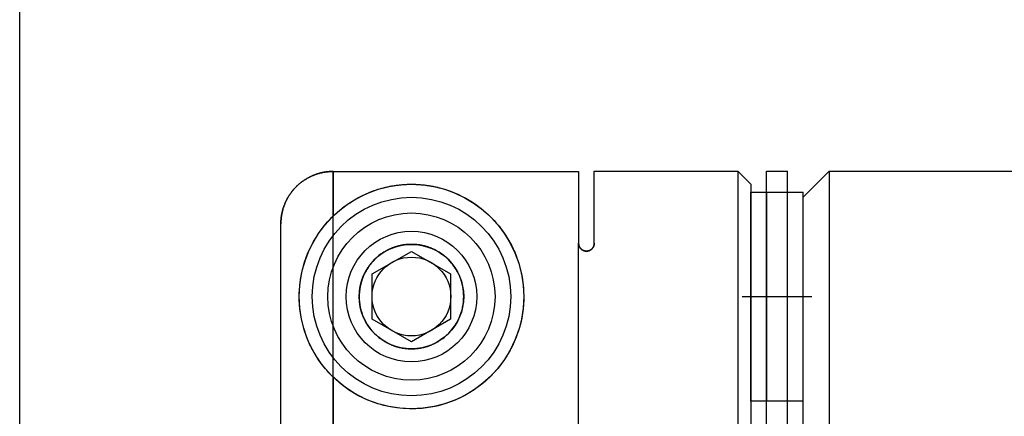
# Model space of a CAD drawing. Header units: millimetres. Extents: x 8809 to 9805, y 1960 to 2646.
# Tile 4 of 48: x 9002 to 9021, y 2010 to 2018. Entities that reach past the tile are written whole.
import ezdxf

# ---------------------------------------------------------------- set-up
doc = ezdxf.new("R2010")
doc.units = ezdxf.units.MM
doc.header["$LTSCALE"] = 0.8
doc.layers.get('0').update_dxf_attribs({"lineweight": 30})

msp = doc.modelspace()

# ---------------------------------------------------------------- linework, layer by layer
for p, q in [((9002.4088, 1988.5088), (9002.4088, 2027.0089)), ((9008.4089, 2015.0041), (9008.4089, 2014.1491)), ((9008.4089, 2015.0041), (9013.1089, 2015.0041)), ((9008.4089, 1999.9491), (9008.4089, 2015.0041)), ((9013.1089, 2015.0041), (9013.1089, 2013.6288)), ((9013.4089, 2015.0088), (9016.1589, 2015.0088)), ((9013.4089, 2013.6288), (9013.4089, 2015.0088)), ((9016.1589, 2015.0088), (9016.4089, 2014.7588)), ((9016.1589, 2015.0088), (9016.1589, 1996.0088)), ((9016.7089, 2015.0088), (9017.1089, 2015.0088)), ((9016.7089, 1996.0088), (9016.7089, 2015.0088)), ((9017.1089, 1996.0088), (9017.1089, 2015.0088)), ((9017.4089, 2014.5088), (9017.9089, 2015.0088)), ((9017.9089, 2015.0088), (9022.4089, 2015.0088)), ((9017.9089, 2015.0088), (9017.9089, 1996.0088)), ((9016.4089, 2014.7588), (9016.4089, 1996.2588)), ((9016.4089, 2014.6088), (9016.7089, 2014.6088)), ((9016.4089, 2010.6088), (9016.4089, 2014.6088)), ((9016.7089, 2014.6088), (9017.1089, 2014.6088)), ((9016.7089, 2014.6088), (9016.7089, 2010.6088)), ((9016.7089, 2014.6088), (9017.1089, 2014.6088)), ((9017.1089, 2010.6088), (9017.1089, 2014.6088)), ((9017.1089, 2014.6088), (9017.4089, 2014.6088)), ((9017.4089, 1996.4088), (9017.4089, 2014.6088)), ((9017.4089, 2010.6088), (9017.4089, 2014.5088)), ((9007.4089, 1997.0141), (9007.4089, 2014.0035)), ((9013.1089, 2007.4862), (9013.1089, 2013.6288)), ((9009.1589, 2013.0418), (9009.9089, 2013.4748)), ((9009.9089, 2013.4748), (9010.6589, 2013.0418)), ((9009.1589, 2012.1758), (9009.1589, 2013.0418)), ((9010.6589, 2013.0418), (9010.6589, 2012.1758)), ((9016.2433, 2012.6088), (9017.5744, 2012.6088)), ((9009.9089, 2011.7428), (9009.1589, 2012.1758)), ((9010.6589, 2012.1758), (9009.9089, 2011.7428)), ((9008.4089, 2011.0685), (9008.4089, 1996.8685)), ((9016.7089, 2010.6088), (9016.4089, 2010.6088)), ((9017.1089, 2010.6088), (9016.7089, 2010.6088)), ((9017.1089, 2010.6088), (9016.7089, 2010.6088)), ((9017.4089, 2010.6088), (9017.1089, 2010.6088))]:
    msp.add_line(p, q)
for points in [[(9008.4089, 2015.0041), (9008.402, 2015.004), (9008.3881, 2015.0038), (9008.374, 2015.0035), (9008.367, 2015.0032), (9008.3598, 2015.0029), (9008.3455, 2015.002), (9008.3311, 2015.001), (9008.3165, 2014.9998), (9008.3019, 2014.9983), (9008.2873, 2014.9966), (9008.2799, 2014.9957), (9008.2726, 2014.9947), (9008.2579, 2014.9926), (9008.2431, 2014.9902), (9008.2284, 2014.9876), (9008.2137, 2014.9848), (9008.1991, 2014.9818), (9008.1918, 2014.9802), (9008.1845, 2014.9785), (9008.17, 2014.9751), (9008.1556, 2014.9714), (9008.1484, 2014.9695), (9008.1413, 2014.9676), (9008.1271, 2014.9635), (9008.113, 2014.9593), (9008.1061, 2014.9571), (9008.0991, 2014.9549), (9008.0854, 2014.9503), (9008.0719, 2014.9455), (9008.0585, 2014.9406), (9008.0454, 2014.9356), (9008.0325, 2014.9305), (9008.0261, 2014.9279), (9008.0198, 2014.9252), (9008.007, 2014.9197), (9007.9942, 2014.914), (9007.9813, 2014.908), (9007.9683, 2014.9017), (9007.9554, 2014.8953), (9007.9489, 2014.8919), (9007.9424, 2014.8886), (9007.9295, 2014.8816), (9007.9166, 2014.8744), (9007.9038, 2014.867), (9007.891, 2014.8594), (9007.8783, 2014.8516), (9007.872, 2014.8476), (9007.8657, 2014.8436), (9007.8532, 2014.8354), (9007.8408, 2014.827), (9007.8286, 2014.8184), (9007.8165, 2014.8096), (9007.8046, 2014.8007), (9007.7987, 2014.7962), (9007.7928, 2014.7917), (9007.7813, 2014.7825), (9007.7699, 2014.7732), (9007.7588, 2014.7638), (9007.7479, 2014.7543), (9007.7372, 2014.7447), (9007.7319, 2014.7399), (9007.7267, 2014.7351), (9007.7165, 2014.7255), (9007.7065, 2014.7158), (9007.7017, 2014.7109), (9007.6968, 2014.706), (9007.6871, 2014.6961), (9007.6775, 2014.6858), (9007.6727, 2014.6806), (9007.6679, 2014.6754), (9007.6583, 2014.6647), (9007.6488, 2014.6537), (9007.6394, 2014.6426), (9007.6301, 2014.6312), (9007.621, 2014.6197), (9007.6164, 2014.6138), (9007.6119, 2014.6079), (9007.603, 2014.596), (9007.5943, 2014.5839), (9007.5857, 2014.5716), (9007.5773, 2014.5593), (9007.5691, 2014.5468), (9007.5651, 2014.5405), (9007.5611, 2014.5342), (9007.5533, 2014.5215), (9007.5457, 2014.5087), (9007.5383, 2014.4958), (9007.5311, 2014.4829), (9007.5242, 2014.47), (9007.5208, 2014.4635), (9007.5175, 2014.457), (9007.511, 2014.4441), (9007.5048, 2014.4312), (9007.4988, 2014.4183), (9007.4931, 2014.4054), (9007.4876, 2014.3927), (9007.485, 2014.3863), (9007.4823, 2014.38), (9007.4772, 2014.367), (9007.4722, 2014.3539), (9007.4673, 2014.3405), (9007.4626, 2014.327), (9007.458, 2014.3133), (9007.4558, 2014.3063), (9007.4536, 2014.2994), (9007.4494, 2014.2853), (9007.4453, 2014.2711), (9007.4433, 2014.264), (9007.4414, 2014.2568), (9007.4378, 2014.2424), (9007.4343, 2014.2279), (9007.4327, 2014.2206), (9007.4311, 2014.2133), (9007.4281, 2014.1986), (9007.4253, 2014.184), (9007.4227, 2014.1692), (9007.4203, 2014.1545), (9007.4182, 2014.1398), (9007.4172, 2014.1324), (9007.4163, 2014.1251), (9007.4146, 2014.1104), (9007.4131, 2014.0958), (9007.4119, 2014.0813), (9007.4109, 2014.0669), (9007.4101, 2014.0525), (9007.4097, 2014.0454), (9007.4095, 2014.0383), (9007.4091, 2014.0243), (9007.4089, 2014.0104), (9007.4089, 2014.0035)], [(9007.4089, 2014.0035), (9007.4089, 2014.0104), (9007.4091, 2014.0243), (9007.4095, 2014.0383), (9007.4097, 2014.0454), (9007.4101, 2014.0525), (9007.4109, 2014.0669), (9007.4119, 2014.0813), (9007.4131, 2014.0958), (9007.4146, 2014.1104), (9007.4163, 2014.1251), (9007.4172, 2014.1324), (9007.4182, 2014.1398), (9007.4203, 2014.1545), (9007.4227, 2014.1692), (9007.4253, 2014.184), (9007.4281, 2014.1986), (9007.4311, 2014.2133), (9007.4327, 2014.2206), (9007.4343, 2014.2279), (9007.4378, 2014.2424), (9007.4414, 2014.2568), (9007.4433, 2014.264), (9007.4453, 2014.2711), (9007.4494, 2014.2853), (9007.4536, 2014.2994), (9007.4558, 2014.3063), (9007.458, 2014.3133), (9007.4626, 2014.327), (9007.4673, 2014.3405), (9007.4722, 2014.3539), (9007.4772, 2014.367), (9007.4823, 2014.38), (9007.485, 2014.3863), (9007.4876, 2014.3927), (9007.4931, 2014.4054), (9007.4988, 2014.4183), (9007.5048, 2014.4312), (9007.511, 2014.4441), (9007.5175, 2014.457), (9007.5208, 2014.4635), (9007.5242, 2014.47), (9007.5311, 2014.4829), (9007.5383, 2014.4958), (9007.5457, 2014.5087), (9007.5533, 2014.5215), (9007.5611, 2014.5342), (9007.5651, 2014.5405), (9007.5691, 2014.5468), (9007.5773, 2014.5593), (9007.5857, 2014.5716), (9007.5943, 2014.5839), (9007.603, 2014.596), (9007.6119, 2014.6079), (9007.6164, 2014.6138), (9007.621, 2014.6197), (9007.6301, 2014.6312), (9007.6394, 2014.6426), (9007.6488, 2014.6537), (9007.6583, 2014.6647), (9007.6679, 2014.6754), (9007.6727, 2014.6806), (9007.6775, 2014.6858), (9007.6871, 2014.6961), (9007.6968, 2014.706), (9007.7017, 2014.7109), (9007.7065, 2014.7158), (9007.7165, 2014.7255), (9007.7267, 2014.7351), (9007.7319, 2014.7399), (9007.7372, 2014.7447), (9007.7479, 2014.7543), (9007.7588, 2014.7638), (9007.7699, 2014.7732), (9007.7813, 2014.7825), (9007.7928, 2014.7917), (9007.7987, 2014.7962), (9007.8046, 2014.8007), (9007.8165, 2014.8096), (9007.8286, 2014.8184), (9007.8408, 2014.827), (9007.8532, 2014.8354), (9007.8657, 2014.8436), (9007.872, 2014.8476), (9007.8783, 2014.8516), (9007.891, 2014.8594), (9007.9038, 2014.867), (9007.9166, 2014.8744), (9007.9295, 2014.8816), (9007.9424, 2014.8886), (9007.9489, 2014.8919), (9007.9554, 2014.8953), (9007.9683, 2014.9017), (9007.9813, 2014.908), (9007.9942, 2014.914), (9008.007, 2014.9197), (9008.0198, 2014.9252), (9008.0261, 2014.9279), (9008.0325, 2014.9305), (9008.0454, 2014.9356), (9008.0585, 2014.9406), (9008.0719, 2014.9455), (9008.0854, 2014.9503), (9008.0991, 2014.9549), (9008.1061, 2014.9571), (9008.113, 2014.9593), (9008.1271, 2014.9635), (9008.1413, 2014.9676), (9008.1484, 2014.9695), (9008.1556, 2014.9714), (9008.17, 2014.9751), (9008.1845, 2014.9785), (9008.1918, 2014.9802), (9008.1991, 2014.9818), (9008.2137, 2014.9848), (9008.2284, 2014.9876), (9008.2431, 2014.9902), (9008.2579, 2014.9926), (9008.2726, 2014.9947), (9008.2799, 2014.9957), (9008.2873, 2014.9966), (9008.3019, 2014.9983), (9008.3165, 2014.9998), (9008.3311, 2015.001), (9008.3455, 2015.002), (9008.3598, 2015.0029), (9008.367, 2015.0032), (9008.374, 2015.0035), (9008.3881, 2015.0038), (9008.402, 2015.004), (9008.4089, 2015.0041)], [(9008.4089, 2014.1491), (9008.4337, 2014.1728), (9008.484, 2014.2189), (9008.5355, 2014.263), (9008.5615, 2014.2843), (9008.5878, 2014.3051), (9008.6415, 2014.3456), (9008.6984, 2014.3857), (9008.7584, 2014.4251), (9008.8215, 2014.4636), (9008.8874, 2014.5007), (9008.9214, 2014.5186), (9008.9561, 2014.5361), (9009.0274, 2014.5698), (9009.1013, 2014.6014), (9009.1778, 2014.6307), (9009.257, 2014.6576), (9009.3391, 2014.6819), (9009.3814, 2014.6931), (9009.3886, 2014.6949), (9009.4033, 2014.6985), (9009.4183, 2014.7021), (9009.4259, 2014.7038), (9009.4336, 2014.7056), (9009.4492, 2014.7091), (9009.4651, 2014.7125), (9009.4813, 2014.7159), (9009.4979, 2014.7191), (9009.5146, 2014.7223), (9009.5231, 2014.7239), (9009.5317, 2014.7255), (9009.549, 2014.7285), (9009.5666, 2014.7314), (9009.5844, 2014.7342), (9009.6025, 2014.7369), (9009.6208, 2014.7394), (9009.63, 2014.7406), (9009.6393, 2014.7418), (9009.658, 2014.7441), (9009.6769, 2014.7462), (9009.6864, 2014.7473), (9009.696, 2014.7482), (9009.7153, 2014.7501), (9009.7347, 2014.7517), (9009.7445, 2014.7525), (9009.7543, 2014.7532), (9009.774, 2014.7546), (9009.7938, 2014.7557), (9009.8137, 2014.7567), (9009.8337, 2014.7575), (9009.8537, 2014.7581), (9009.8638, 2014.7583), (9009.8738, 2014.7585), (9009.8939, 2014.7587), (9009.9139, 2014.7588), (9009.934, 2014.7586), (9009.9541, 2014.7583), (9009.9741, 2014.7578), (9009.9841, 2014.7575), (9009.9941, 2014.7571), (9010.0141, 2014.7562), (9010.0339, 2014.7552), (9010.0438, 2014.7546), (9010.0537, 2014.7539), (9010.0734, 2014.7525), (9010.0929, 2014.7509), (9010.1026, 2014.7501), (9010.1122, 2014.7492), (9010.1314, 2014.7472), (9010.1504, 2014.7452), (9010.1692, 2014.743), (9010.1878, 2014.7406), (9010.2062, 2014.7381), (9010.2153, 2014.7368), (9010.2244, 2014.7355), (9010.2423, 2014.7328), (9010.26, 2014.7299), (9010.2775, 2014.727), (9010.2947, 2014.7239), (9010.3116, 2014.7207), (9010.32, 2014.7191), (9010.3282, 2014.7175), (9010.3446, 2014.7142), (9010.3607, 2014.7108), (9010.3765, 2014.7073), (9010.3919, 2014.7038), (9010.4071, 2014.7003), (9010.4145, 2014.6985), (9010.4219, 2014.6967), (9010.4364, 2014.6931), (9010.4506, 2014.6894), (9010.4995, 2014.6761), (9010.5809, 2014.6511), (9010.6205, 2014.6376), (9010.6594, 2014.6235), (9010.7352, 2014.5937), (9010.8085, 2014.5615), (9010.8791, 2014.5274), (9010.9471, 2014.4915), (9011.0123, 2014.454), (9011.0439, 2014.4348), (9011.0746, 2014.4153), (9011.1339, 2014.3757), (9011.1899, 2014.3355), (9011.2431, 2014.2947), (9011.2953, 2014.2521), (9011.3464, 2014.2075), (9011.3716, 2014.1845), (9011.3965, 2014.161), (9011.4455, 2014.1125), (9011.4933, 2014.0621), (9011.5398, 2014.0097), (9011.585, 2013.9554), (9011.6286, 2013.8992), (9011.6498, 2013.8703), (9011.6707, 2013.8411), (9011.7111, 2013.7812), (9011.7498, 2013.7195), (9011.7866, 2013.6561), (9011.8214, 2013.5909), (9011.8543, 2013.5242), (9011.8699, 2013.4902), (9011.885, 2013.4558), (9011.9135, 2013.386), (9011.9397, 2013.3147), (9011.9519, 2013.2785), (9011.9635, 2013.242), (9011.9848, 2013.1681), (9012.0036, 2013.0931), (9012.012, 2013.0552), (9012.0198, 2013.017), (9012.0332, 2012.9399), (9012.0439, 2012.8619), (9012.0518, 2012.7833), (9012.0568, 2012.704), (9012.0588, 2012.6243), (9012.0587, 2012.5841), (9012.0579, 2012.5434), (9012.0537, 2012.4602), (9012.0461, 2012.3748), (9012.0347, 2012.2875), (9012.0194, 2012.1986), (9011.9999, 2012.1085), (9011.9885, 2012.0631), (9011.976, 2012.0175), (9011.9475, 2011.9259), (9011.9144, 2011.8341), (9011.8766, 2011.7424), (9011.8339, 2011.6513), (9011.7863, 2011.5611), (9011.7607, 2011.5164), (9011.7338, 2011.4721), (9011.6765, 2011.3848), (9011.6143, 2011.2996), (9011.5474, 2011.2168), (9011.4759, 2011.1368), (9011.4, 2011.06), (9011.3605, 2011.0228), (9011.3197, 2010.9865), (9011.2334, 2010.9152), (9011.1408, 2010.8467), (9011.0424, 2010.7819), (9010.9385, 2010.7214), (9010.8299, 2010.6661), (9010.774, 2010.6405), (9010.7171, 2010.6165), (9010.6008, 2010.5732), (9010.4816, 2010.5365), (9010.4212, 2010.5207), (9010.3604, 2010.5067), (9010.2379, 2010.4841), (9010.1151, 2010.4687), (9010.0538, 2010.4637), (9009.9928, 2010.4604), (9009.8718, 2010.4591), (9009.75, 2010.4647), (9009.6273, 2010.4773), (9009.5046, 2010.4971), (9009.3828, 2010.5242), (9009.3225, 2010.5403), (9009.2627, 2010.5582), (9009.1452, 2010.599), (9009.031, 2010.6462), (9008.9206, 2010.6994), (9008.8149, 2010.7579), (9008.7143, 2010.8212), (9008.6661, 2010.8543), (9008.6194, 2010.8884), (9008.5306, 2010.9587), (9008.4482, 2011.0312), (9008.4089, 2011.0685)], [(9008.4089, 2011.0685), (9008.3975, 2011.0797), (9008.3748, 2011.1024), (9008.3523, 2011.1257), (9008.3411, 2011.1375), (9008.33, 2011.1495), (9008.3079, 2011.1737), (9008.286, 2011.1985), (9008.2643, 2011.2239), (9008.2429, 2011.2497), (9008.2218, 2011.2761), (9008.2113, 2011.2895), (9008.2008, 2011.303), (9008.1802, 2011.3304), (9008.1599, 2011.3584), (9008.1398, 2011.3869), (9008.1201, 2011.416), (9008.1007, 2011.4457), (9008.0911, 2011.4607), (9008.0816, 2011.4758), (9008.0632, 2011.506), (9008.0455, 2011.5363), (9008.0368, 2011.5514), (9008.0284, 2011.5666), (9008.0119, 2011.5969), (9007.996, 2011.6273), (9007.9883, 2011.6425), (9007.9807, 2011.6577), (9007.966, 2011.6881), (9007.9519, 2011.7184), (9007.9071, 2011.8243), (9007.8457, 2012.004), (9007.801, 2012.1853), (9007.7723, 2012.3685), (9007.7596, 2012.5535), (9007.7592, 2012.6475), (9007.763, 2012.7425), (9007.7836, 2012.934), (9007.8217, 2013.1249), (9007.878, 2013.3146), (9007.9502, 2013.4953), (9008.0354, 2013.6636), (9008.0823, 2013.7428), (9008.1317, 2013.8189), (9008.2373, 2013.961), (9008.3025, 2014.0378), (9008.3215, 2014.0589), (9008.3406, 2014.0796), (9008.3503, 2014.0898), (9008.36, 2014.0999), (9008.3794, 2014.1199), (9008.399, 2014.1394), (9008.4089, 2014.1491)], [(9009.9089, 2013.6088), (9009.9029, 2013.6088), (9009.891, 2013.6086), (9009.8791, 2013.6084), (9009.8732, 2013.6082), (9009.8673, 2013.6079), (9009.8554, 2013.6074), (9009.8437, 2013.6067), (9009.8319, 2013.6058), (9009.8202, 2013.6049), (9009.8086, 2013.6038), (9009.8028, 2013.6032), (9009.797, 2013.6025), (9009.7854, 2013.6011), (9009.7739, 2013.5996), (9009.7624, 2013.598), (9009.751, 2013.5963), (9009.7397, 2013.5944), (9009.734, 2013.5934), (9009.7284, 2013.5924), (9009.7172, 2013.5902), (9009.706, 2013.588), (9009.7004, 2013.5868), (9009.6949, 2013.5856), (9009.6839, 2013.5832), (9009.6729, 2013.5806), (9009.6674, 2013.5792), (9009.662, 2013.5778), (9009.6512, 2013.575), (9009.6404, 2013.5721), (9009.6297, 2013.569), (9009.6191, 2013.5659), (9009.6086, 2013.5626), (9009.6033, 2013.561), (9009.5981, 2013.5593), (9009.5877, 2013.5558), (9009.5774, 2013.5523), (9009.5672, 2013.5486), (9009.5571, 2013.5449), (9009.5471, 2013.5411), (9009.5421, 2013.5391), (9009.5371, 2013.5371), (9009.5273, 2013.5331), (9009.5175, 2013.529), (9009.5078, 2013.5248), (9009.4982, 2013.5206), (9009.4887, 2013.5162), (9009.484, 2013.514), (9009.4793, 2013.5118), (9009.47, 2013.5073), (9009.4608, 2013.5028), (9009.4292, 2013.4863), (9009.3781, 2013.4563), (9009.3539, 2013.4406), (9009.3306, 2013.4246), (9009.2871, 2013.392), (9009.247, 2013.3584), (9009.2091, 2013.3232), (9009.1734, 2013.2863), (9009.1397, 2013.2479), (9009.1237, 2013.2281), (9009.1082, 2013.208), (9009.0789, 2013.1667), (9009.0519, 2013.1241), (9009.0392, 2013.1024), (9009.0271, 2013.0804), (9009.0046, 2013.0357), (9008.9844, 2012.9901), (9008.9752, 2012.9669), (9008.9666, 2012.9436), (9008.9512, 2012.8965), (9008.9381, 2012.8489), (9008.9275, 2012.801), (9008.9193, 2012.7528), (9008.9135, 2012.7046), (9008.9114, 2012.6805), (9008.91, 2012.6565), (9008.9089, 2012.6087), (9008.91, 2012.5604), (9008.9137, 2012.5108), (9008.92, 2012.4602), (9008.9291, 2012.4088), (9008.9347, 2012.3829), (9008.9411, 2012.3569), (9008.9562, 2012.3047), (9008.9745, 2012.2526), (9008.9959, 2012.2007), (9009.0207, 2012.1493), (9009.0487, 2012.0988), (9009.064, 2012.0739), (9009.0801, 2012.0493), (9009.1147, 2012.0011), (9009.1525, 2011.9546), (9009.1935, 2011.9101), (9009.2376, 2011.8676), (9009.2851, 2011.8272), (9009.3107, 2011.8074), (9009.3151, 2011.8042), (9009.3239, 2011.7977), (9009.3329, 2011.7913), (9009.3374, 2011.7882), (9009.342, 2011.785), (9009.3512, 2011.7787), (9009.3605, 2011.7725), (9009.37, 2011.7664), (9009.3796, 2011.7604), (9009.3893, 2011.7544), (9009.3942, 2011.7514), (9009.3991, 2011.7485), (9009.409, 2011.7427), (9009.419, 2011.737), (9009.4292, 2011.7314), (9009.4394, 2011.7258), (9009.4498, 2011.7204), (9009.455, 2011.7177), (9009.4602, 2011.7151), (9009.4708, 2011.7099), (9009.4814, 2011.7048), (9009.4921, 2011.6998), (9009.5029, 2011.6949), (9009.5139, 2011.6901), (9009.5193, 2011.6878), (9009.5248, 2011.6855), (9009.5359, 2011.6809), (9009.5471, 2011.6765), (9009.5583, 2011.6723), (9009.5696, 2011.6681), (9009.581, 2011.6641), (9009.5867, 2011.6621), (9009.5925, 2011.6602), (9009.604, 2011.6564), (9009.6155, 2011.6528), (9009.6272, 2011.6493), (9009.6389, 2011.6459), (9009.6506, 2011.6427), (9009.6565, 2011.6412), (9009.6624, 2011.6396), (9009.6743, 2011.6367), (9009.6862, 2011.6339), (9009.6921, 2011.6326), (9009.6981, 2011.6313), (9009.7101, 2011.6288), (9009.7221, 2011.6264), (9009.7281, 2011.6253), (9009.7341, 2011.6242), (9009.7461, 2011.6221), (9009.7582, 2011.6202), (9009.7703, 2011.6184), (9009.7823, 2011.6168), (9009.7944, 2011.6154), (9009.8005, 2011.6147), (9009.8065, 2011.614), (9009.8186, 2011.6129), (9009.8307, 2011.6119), (9009.8428, 2011.611), (9009.8549, 2011.6103), (9009.8669, 2011.6097), (9009.8729, 2011.6094), (9009.8789, 2011.6092), (9009.8909, 2011.609), (9009.9029, 2011.6088), (9009.9089, 2011.6088), (9009.9148, 2011.6088), (9009.9268, 2011.609), (9009.9388, 2011.6092), (9009.9448, 2011.6094), (9009.9508, 2011.6097), (9009.9629, 2011.6103), (9009.9749, 2011.611), (9009.987, 2011.6119), (9009.9991, 2011.6129), (9010.0112, 2011.614), (9010.0173, 2011.6147), (9010.0233, 2011.6154), (9010.0354, 2011.6168), (9010.0475, 2011.6184), (9010.0596, 2011.6202), (9010.0716, 2011.6221), (9010.0837, 2011.6242), (9010.0897, 2011.6253), (9010.0957, 2011.6264), (9010.1077, 2011.6288), (9010.1196, 2011.6313), (9010.1256, 2011.6326), (9010.1316, 2011.6339), (9010.1435, 2011.6367), (9010.1553, 2011.6396), (9010.1612, 2011.6412), (9010.1671, 2011.6427), (9010.1789, 2011.6459), (9010.1906, 2011.6493), (9010.2022, 2011.6528), (9010.2138, 2011.6564), (9010.2253, 2011.6602), (9010.231, 2011.6621), (9010.2367, 2011.6641), (9010.2481, 2011.6681), (9010.2594, 2011.6723), (9010.2707, 2011.6765), (9010.2818, 2011.6809), (9010.2929, 2011.6855), (9010.2984, 2011.6878), (9010.3039, 2011.6901), (9010.3148, 2011.6949), (9010.3256, 2011.6998), (9010.3364, 2011.7048), (9010.347, 2011.7099), (9010.3575, 2011.7151), (9010.3628, 2011.7177), (9010.368, 2011.7204), (9010.3783, 2011.7258), (9010.3886, 2011.7314), (9010.3987, 2011.737), (9010.4087, 2011.7427), (9010.4187, 2011.7485), (9010.4236, 2011.7514), (9010.4285, 2011.7544), (9010.4382, 2011.7604), (9010.4477, 2011.7664), (9010.4572, 2011.7725), (9010.4665, 2011.7787), (9010.4758, 2011.785), (9010.4803, 2011.7882), (9010.4849, 2011.7913), (9010.4938, 2011.7977), (9010.5027, 2011.8042), (9010.507, 2011.8074), (9010.5326, 2011.8272), (9010.5802, 2011.8676), (9010.6242, 2011.9101), (9010.6652, 2011.9546), (9010.7031, 2012.0011), (9010.7377, 2012.0493), (9010.7538, 2012.0739), (9010.769, 2012.0988), (9010.7971, 2012.1493), (9010.8218, 2012.2007), (9010.8433, 2012.2526), (9010.8615, 2012.3047), (9010.8766, 2012.3569), (9010.883, 2012.3829), (9010.8887, 2012.4088), (9010.8978, 2012.4602), (9010.9041, 2012.5108), (9010.9077, 2012.5604), (9010.9089, 2012.6087), (9010.9077, 2012.6565), (9010.9063, 2012.6805), (9010.9043, 2012.7046), (9010.8985, 2012.7528), (9010.8902, 2012.801), (9010.8796, 2012.8489), (9010.8666, 2012.8965), (9010.8511, 2012.9436), (9010.8425, 2012.9669), (9010.8333, 2012.9901), (9010.8132, 2013.0357), (9010.7907, 2013.0804), (9010.7785, 2013.1024), (9010.7659, 2013.1241), (9010.7388, 2013.1667), (9010.7095, 2013.208), (9010.694, 2013.2281), (9010.678, 2013.2479), (9010.6444, 2013.2863), (9010.6086, 2013.3232), (9010.5707, 2013.3584), (9010.5307, 2013.392), (9010.4871, 2013.4246), (9010.4639, 2013.4406), (9010.4397, 2013.4563), (9010.3885, 2013.4863), (9010.357, 2013.5028), (9010.3478, 2013.5073), (9010.3384, 2013.5118), (9010.3337, 2013.514), (9010.329, 2013.5162), (9010.3195, 2013.5206), (9010.3099, 2013.5248), (9010.3002, 2013.529), (9010.2905, 2013.5331), (9010.2806, 2013.5371), (9010.2756, 2013.5391), (9010.2707, 2013.5411), (9010.2606, 2013.5449), (9010.2505, 2013.5486), (9010.2403, 2013.5523), (9010.23, 2013.5558), (9010.2196, 2013.5593), (9010.2144, 2013.561), (9010.2092, 2013.5626), (9010.1986, 2013.5659), (9010.188, 2013.569), (9010.1773, 2013.5721), (9010.1666, 2013.575), (9010.1558, 2013.5778), (9010.1503, 2013.5792), (9010.1449, 2013.5806), (9010.1339, 2013.5832), (9010.1228, 2013.5856), (9010.1173, 2013.5868), (9010.1117, 2013.588), (9010.1006, 2013.5902), (9010.0893, 2013.5924), (9010.0837, 2013.5934), (9010.078, 2013.5944), (9010.0667, 2013.5963), (9010.0553, 2013.598), (9010.0438, 2013.5996), (9010.0323, 2013.6011), (9010.0208, 2013.6025), (9010.015, 2013.6032), (9010.0092, 2013.6038), (9009.9975, 2013.6049), (9009.9858, 2013.6058), (9009.9741, 2013.6067), (9009.9623, 2013.6074), (9009.9505, 2013.6079), (9009.9446, 2013.6082), (9009.9386, 2013.6084), (9009.9267, 2013.6086), (9009.9148, 2013.6088), (9009.9089, 2013.6088)], [(9013.4089, 2013.6288), (9013.4089, 2013.6272), (9013.4088, 2013.6239), (9013.4086, 2013.6207), (9013.4086, 2013.619), (9013.4084, 2013.6174), (9013.4081, 2013.614), (9013.4078, 2013.6107), (9013.4073, 2013.6073), (9013.4068, 2013.6039), (9013.4062, 2013.6005), (9013.4058, 2013.5988), (9013.4055, 2013.597), (9013.4047, 2013.5936), (9013.4038, 2013.5901), (9013.4028, 2013.5867), (9013.4018, 2013.5832), (9013.4006, 2013.5798), (9013.4, 2013.5781), (9013.3994, 2013.5763), (9013.3981, 2013.5729), (9013.3966, 2013.5694), (9013.3959, 2013.5677), (9013.3951, 2013.566), (9013.3935, 2013.5626), (9013.3917, 2013.5592), (9013.3908, 2013.5575), (9013.3899, 2013.5558), (9013.388, 2013.5525), (9013.386, 2013.5491), (9013.3838, 2013.5458), (9013.3816, 2013.5425), (9013.3793, 2013.5393), (9013.378, 2013.5377), (9013.3768, 2013.5361), (9013.3742, 2013.5329), (9013.3716, 2013.5298), (9013.3688, 2013.5267), (9013.3659, 2013.5237), (9013.3629, 2013.5207), (9013.3613, 2013.5192), (9013.3598, 2013.5178), (9013.3565, 2013.5149), (9013.3531, 2013.5121), (9013.3496, 2013.5093), (9013.3459, 2013.5066), (9013.3419, 2013.5039), (9013.3399, 2013.5026), (9013.3378, 2013.5012), (9013.3334, 2013.4986), (9013.3289, 2013.4961), (9013.3241, 2013.4937), (9013.3192, 2013.4915), (9013.3141, 2013.4893), (9013.3115, 2013.4883), (9013.3088, 2013.4874), (9013.3034, 2013.4855), (9013.2978, 2013.4839), (9013.2921, 2013.4825), (9013.2862, 2013.4813), (9013.2828, 2013.4807), (9013.2818, 2013.4806), (9013.2808, 2013.4804), (9013.2803, 2013.4803), (9013.2798, 2013.4803), (9013.2788, 2013.4801), (9013.2778, 2013.48), (9013.2773, 2013.4799), (9013.2767, 2013.4799), (9013.2757, 2013.4797), (9013.2747, 2013.4796), (9013.2742, 2013.4796), (9013.2737, 2013.4795), (9013.2727, 2013.4794), (9013.2717, 2013.4793), (9013.2707, 2013.4793), (9013.2696, 2013.4792), (9013.2686, 2013.4791), (9013.2681, 2013.4791), (9013.2676, 2013.4791), (9013.2666, 2013.479), (9013.2656, 2013.4789), (9013.2645, 2013.4789), (9013.2635, 2013.4789), (9013.2625, 2013.4788), (9013.262, 2013.4788), (9013.2614, 2013.4788), (9013.2604, 2013.4788), (9013.2594, 2013.4788), (9013.2589, 2013.4788), (9013.2584, 2013.4788), (9013.2573, 2013.4788), (9013.2563, 2013.4788), (9013.2558, 2013.4788), (9013.2553, 2013.4788), (9013.2542, 2013.4789), (9013.2532, 2013.4789), (9013.2522, 2013.4789), (9013.2512, 2013.479), (9013.2501, 2013.4791), (9013.2496, 2013.4791), (9013.2491, 2013.4791), (9013.2481, 2013.4792), (9013.2471, 2013.4793), (9013.2461, 2013.4793), (9013.245, 2013.4794), (9013.244, 2013.4795), (9013.2435, 2013.4796), (9013.243, 2013.4796), (9013.242, 2013.4797), (9013.241, 2013.4799), (9013.2405, 2013.4799), (9013.24, 2013.48), (9013.239, 2013.4801), (9013.238, 2013.4803), (9013.2375, 2013.4803), (9013.237, 2013.4804), (9013.236, 2013.4806), (9013.235, 2013.4807), (9013.2315, 2013.4813), (9013.2257, 2013.4825), (9013.22, 2013.4839), (9013.2144, 2013.4855), (9013.2089, 2013.4874), (9013.2063, 2013.4883), (9013.2036, 2013.4893), (9013.1985, 2013.4915), (9013.1936, 2013.4937), (9013.1889, 2013.4961), (9013.1843, 2013.4986), (9013.1799, 2013.5012), (9013.1778, 2013.5026), (9013.1758, 2013.5039), (9013.1719, 2013.5066), (9013.1681, 2013.5093), (9013.1646, 2013.5121), (9013.1612, 2013.5149), (9013.158, 2013.5178), (9013.1564, 2013.5192), (9013.1549, 2013.5207), (9013.1518, 2013.5237), (9013.1489, 2013.5267), (9013.1462, 2013.5298), (9013.1435, 2013.5329), (9013.1409, 2013.5361), (9013.1397, 2013.5377), (9013.1385, 2013.5393), (9013.1361, 2013.5425), (9013.1339, 2013.5458), (9013.1318, 2013.5491), (9013.1297, 2013.5525), (9013.1278, 2013.5558), (9013.1269, 2013.5575), (9013.126, 2013.5592), (9013.1243, 2013.5626), (9013.1226, 2013.566), (9013.1219, 2013.5677), (9013.1211, 2013.5694), (9013.1197, 2013.5729), (9013.1183, 2013.5763), (9013.1177, 2013.5781), (9013.1171, 2013.5798), (9013.116, 2013.5832), (9013.1149, 2013.5867), (9013.1139, 2013.5901), (9013.1131, 2013.5936), (9013.1123, 2013.597), (9013.1119, 2013.5988), (9013.1116, 2013.6005), (9013.111, 2013.6039), (9013.1104, 2013.6073), (9013.1092, 2013.619), (9013.1089, 2013.6288)], [(9013.1089, 2013.6288), (9013.1089, 2013.6272), (9013.1089, 2013.6239), (9013.1091, 2013.6207), (9013.1092, 2013.619), (9013.1093, 2013.6174), (9013.1096, 2013.614), (9013.11, 2013.6107), (9013.1104, 2013.6073), (9013.111, 2013.6039), (9013.1116, 2013.6005), (9013.1119, 2013.5988), (9013.1123, 2013.597), (9013.1131, 2013.5936), (9013.1139, 2013.5901), (9013.1149, 2013.5867), (9013.116, 2013.5832), (9013.1171, 2013.5798), (9013.1177, 2013.5781), (9013.1183, 2013.5763), (9013.1197, 2013.5729), (9013.1211, 2013.5694), (9013.1219, 2013.5677), (9013.1226, 2013.566), (9013.1243, 2013.5626), (9013.126, 2013.5592), (9013.1269, 2013.5575), (9013.1278, 2013.5558), (9013.1297, 2013.5525), (9013.1318, 2013.5491), (9013.1339, 2013.5458), (9013.1361, 2013.5425), (9013.1385, 2013.5393), (9013.1397, 2013.5377), (9013.1409, 2013.5361), (9013.1435, 2013.5329), (9013.1462, 2013.5298), (9013.1489, 2013.5267), (9013.1518, 2013.5237), (9013.1549, 2013.5207), (9013.1564, 2013.5192), (9013.158, 2013.5178), (9013.1612, 2013.5149), (9013.1646, 2013.5121), (9013.1681, 2013.5093), (9013.1719, 2013.5066), (9013.1758, 2013.5039), (9013.1778, 2013.5026), (9013.1799, 2013.5012), (9013.1843, 2013.4986), (9013.1889, 2013.4961), (9013.1936, 2013.4937), (9013.1985, 2013.4915), (9013.2036, 2013.4893), (9013.2063, 2013.4883), (9013.2089, 2013.4874), (9013.2144, 2013.4855), (9013.22, 2013.4839), (9013.2257, 2013.4825), (9013.2315, 2013.4813), (9013.235, 2013.4807), (9013.236, 2013.4806), (9013.237, 2013.4804), (9013.2375, 2013.4803), (9013.238, 2013.4803), (9013.239, 2013.4801), (9013.24, 2013.48), (9013.2405, 2013.4799), (9013.241, 2013.4799), (9013.242, 2013.4797), (9013.243, 2013.4796), (9013.2435, 2013.4796), (9013.244, 2013.4795), (9013.245, 2013.4794), (9013.2461, 2013.4793), (9013.2471, 2013.4793), (9013.2481, 2013.4792), (9013.2491, 2013.4791), (9013.2496, 2013.4791), (9013.2501, 2013.4791), (9013.2512, 2013.479), (9013.2522, 2013.4789), (9013.2532, 2013.4789), (9013.2542, 2013.4789), (9013.2553, 2013.4788), (9013.2558, 2013.4788), (9013.2563, 2013.4788), (9013.2573, 2013.4788), (9013.2584, 2013.4788), (9013.2589, 2013.4788), (9013.2594, 2013.4788), (9013.2604, 2013.4788), (9013.2614, 2013.4788), (9013.262, 2013.4788), (9013.2625, 2013.4788), (9013.2635, 2013.4789), (9013.2645, 2013.4789), (9013.2656, 2013.4789), (9013.2666, 2013.479), (9013.2676, 2013.4791), (9013.2681, 2013.4791), (9013.2686, 2013.4791), (9013.2696, 2013.4792), (9013.2707, 2013.4793), (9013.2717, 2013.4793), (9013.2727, 2013.4794), (9013.2737, 2013.4795), (9013.2742, 2013.4796), (9013.2747, 2013.4796), (9013.2757, 2013.4797), (9013.2767, 2013.4799), (9013.2773, 2013.4799), (9013.2778, 2013.48), (9013.2788, 2013.4801), (9013.2798, 2013.4803), (9013.2803, 2013.4803), (9013.2808, 2013.4804), (9013.2818, 2013.4806), (9013.2828, 2013.4807), (9013.2862, 2013.4813), (9013.2921, 2013.4825), (9013.2978, 2013.4839), (9013.3034, 2013.4855), (9013.3088, 2013.4874), (9013.3115, 2013.4883), (9013.3141, 2013.4893), (9013.3192, 2013.4915), (9013.3241, 2013.4937), (9013.3289, 2013.4961), (9013.3334, 2013.4986), (9013.3378, 2013.5012), (9013.3399, 2013.5026), (9013.3419, 2013.5039), (9013.3459, 2013.5066), (9013.3496, 2013.5093), (9013.3531, 2013.5121), (9013.3565, 2013.5149), (9013.3598, 2013.5178), (9013.3613, 2013.5192), (9013.3629, 2013.5207), (9013.3659, 2013.5237), (9013.3688, 2013.5267), (9013.3716, 2013.5298), (9013.3742, 2013.5329), (9013.3768, 2013.5361), (9013.378, 2013.5377), (9013.3793, 2013.5393), (9013.3816, 2013.5425), (9013.3838, 2013.5458), (9013.386, 2013.5491), (9013.388, 2013.5525), (9013.3899, 2013.5558), (9013.3908, 2013.5575), (9013.3917, 2013.5592), (9013.3935, 2013.5626), (9013.3951, 2013.566), (9013.3959, 2013.5677), (9013.3966, 2013.5694), (9013.3981, 2013.5729), (9013.3994, 2013.5763), (9013.4, 2013.5781), (9013.4006, 2013.5798), (9013.4018, 2013.5832), (9013.4028, 2013.5867), (9013.4038, 2013.5901), (9013.4047, 2013.5936), (9013.4055, 2013.597), (9013.4058, 2013.5988), (9013.4062, 2013.6005), (9013.4068, 2013.6039), (9013.4073, 2013.6073), (9013.4086, 2013.619), (9013.4089, 2013.6288)]]:
    msp.add_lwpolyline(points)
for radius in [2.15, 1.9, 1.6, 1.25, 1, 0.7545]:
    msp.add_circle((9009.9089, 2012.6088), radius)

doc.saveas('drawing.dxf')
